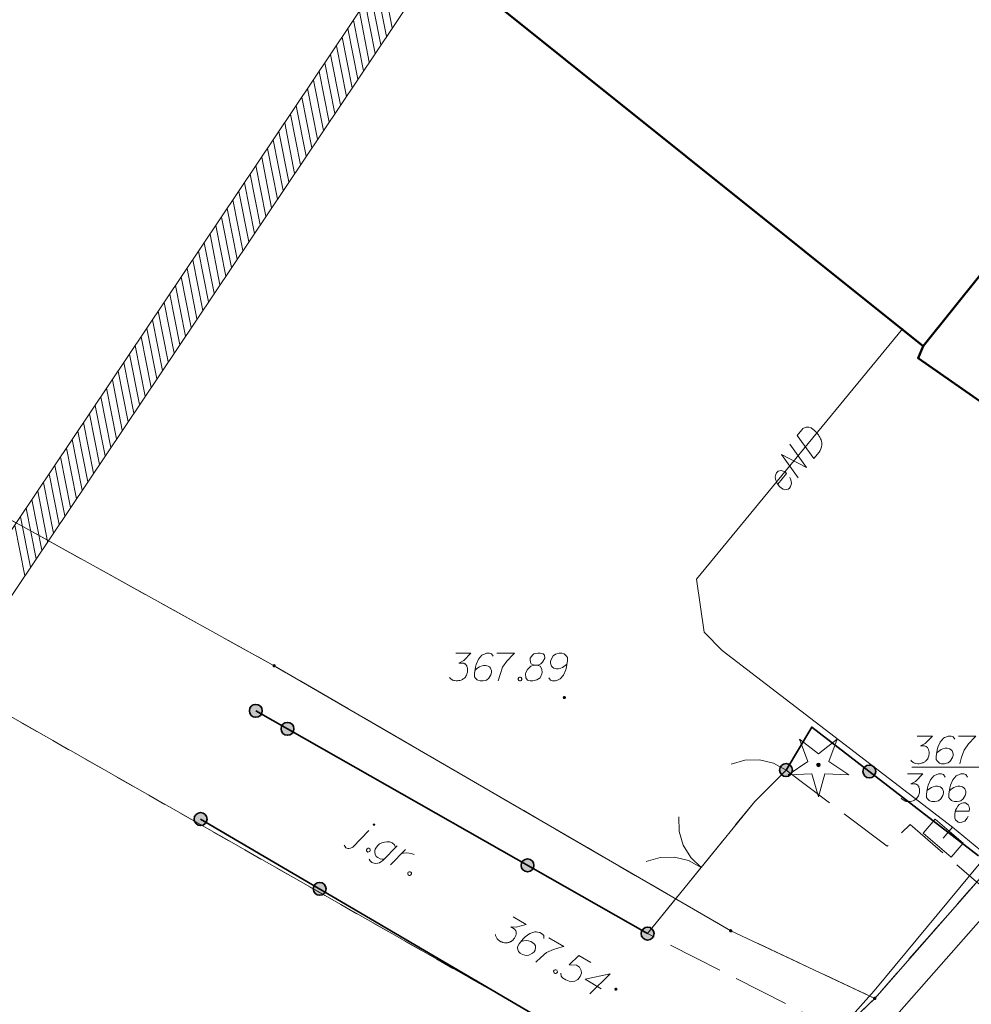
# Model space of a CAD drawing. Header units: metres. Extents: x 5555129 to 5556676, y 5635595 to 5636517.
# Tile 100 of 256: x 5555356 to 5555382, y 5636419 to 5636446. Entities that reach past the tile are written whole.
import ezdxf

# ---------------------------------------------------------------- set-up
doc = ezdxf.new("R2010")
doc.units = ezdxf.units.M
doc.header["$MEASUREMENT"] = 0
for name, pattern in [('L_0_06', [2, 1.5, -0.5]), ('PRZER1-1', [2, 1, -1]), ('PRZER3-1', [4, 3, -1])]:
    doc.linetypes.add(name, pattern=pattern)
for name, color, linetype, lineweight in [('#digitalizacja', 7, 'Continuous', 18), ('#skartowane', 7, 'Continuous', 18), ('#zakres', 7, 'Continuous', 18)]:
    doc.layers.add(name, color=color, linetype=linetype, lineweight=lineweight)
for name, color, linetype, lineweight, true_color in [('GEPPGD', 7, 'Continuous', 18, 0x008000), ('GESBZO', 7, 'Continuous', 50, 0x0a0909), ('GESDZI', 7, 'Continuous', 18, 0x0a0909), ('GESKKL', 7, 'PRZER3-1', 18, 0x008000), ('GESUZY', 7, 'PRZER1-1', 18, 0x008000)]:
    doc.layers.add(name, color=color, linetype=linetype, lineweight=lineweight, true_color=true_color)

# ---------------------------------------------------------------- blocks, each defined once
blk = doc.blocks.new('EPPGN')
blk.add_hatch(color=0).paths.add_polyline_path([(0, -0.09), (-0.027812, -0.085595), (-0.052901, -0.072812), (-0.072812, -0.052901), (-0.085595, -0.027812), (-0.09, 0), (-0.085595, 0.027812), (-0.072812, 0.052901), (-0.052901, 0.072812), (-0.027812, 0.085595), (0, 0.09), (0.027812, 0.085595), (0.052901, 0.072812), (0.072812, 0.052901), (0.085595, 0.027812), (0.09, 0), (0.085595, -0.027812), (0.072812, -0.052901), (0.052901, -0.072812), (0.027812, -0.085595)])
blk = doc.blocks.new('OBOP01_01')
at = {"linetype": 'Continuous', "lineweight": 18}
blk.add_hatch(color=0, dxfattribs=at).paths.add_polyline_path([(0, -0.1, 1), (0, 0.1, 1)])
at = {"color": 0, "linetype": 'Continuous', "lineweight": 18, "flags": 128}
blk.add_lwpolyline([(0, -1.74), (-0.35, -0.48), (-1.65, -0.54), (-0.57, 0.18), (-1.02, 1.4), (0, 0.6), (1.02, 1.4), (0.57, 0.18), (1.65, -0.54), (0.35, -0.48), (0, -1.74)], dxfattribs=at)
at = {"color": 0, "linetype": 'Continuous', "lineweight": 18}
blk.add_circle((0, 0), 0.1, dxfattribs=at)
blk = doc.blocks.new('SLBRA')
at = {"color": 0, "flags": 128}
for points in [[(0, 0), (-0.068148, -0.517638), (-0.267949, -1), (-0.585786, -1.414214), (-1, -1.732051)], [(1, -1.732051), (0.585786, -1.414214), (0.267949, -1), (0.068148, -0.517638), (0, 0)]]:
    blk.add_lwpolyline(points, dxfattribs=at)
blk = doc.blocks.new('SZAFA1_2')
at = {"color": 0, "flags": 128}
blk.add_lwpolyline([(-1, -0.5), (-1, 0.5), (1, 0.5), (1, -0.5), (-1, -0.5)], close=True, dxfattribs=at)
blk = doc.blocks.new('*U320')
at = {"layer": '#skartowane', "color": 7, "linetype": 'ByBlock', "lineweight": 18}
blk.add_line((5555365.513, 5636423.139), (5555365.952, 5636423.589), dxfattribs=at)
at = {"layer": '#skartowane', "color": 7, "linetype": 'ByBlock', "lineweight": 18, "flags": 128}
for points in [[(5555366.106, 5636423.739), (5555366.107, 5636423.741), (5555366.108, 5636423.742), (5555366.108, 5636423.744), (5555366.109, 5636423.746), (5555366.109, 5636423.748), (5555366.109, 5636423.75), (5555366.108, 5636423.752), (5555366.108, 5636423.754), (5555366.107, 5636423.756), (5555366.106, 5636423.757), (5555366.105, 5636423.759), (5555366.104, 5636423.761), (5555366.102, 5636423.762), (5555366.101, 5636423.763), (5555366.099, 5636423.764), (5555366.097, 5636423.765), (5555366.096, 5636423.766), (5555366.094, 5636423.766), (5555366.092, 5636423.767), (5555366.09, 5636423.767), (5555366.088, 5636423.767), (5555366.086, 5636423.766), (5555366.084, 5636423.766), (5555366.082, 5636423.765), (5555366.081, 5636423.764), (5555366.079, 5636423.763), (5555366.077, 5636423.762), (5555366.076, 5636423.76), (5555366.075, 5636423.759), (5555366.074, 5636423.757), (5555366.073, 5636423.756), (5555366.072, 5636423.754), (5555366.072, 5636423.752), (5555366.071, 5636423.75), (5555366.071, 5636423.748), (5555366.071, 5636423.746), (5555366.072, 5636423.744), (5555366.072, 5636423.742), (5555366.073, 5636423.74), (5555366.074, 5636423.739), (5555366.075, 5636423.737), (5555366.076, 5636423.735), (5555366.078, 5636423.734), (5555366.079, 5636423.733), (5555366.081, 5636423.732), (5555366.083, 5636423.731), (5555366.084, 5636423.73), (5555366.086, 5636423.73), (5555366.088, 5636423.729), (5555366.09, 5636423.729), (5555366.092, 5636423.729), (5555366.094, 5636423.73), (5555366.096, 5636423.73), (5555366.098, 5636423.731), (5555366.099, 5636423.732), (5555366.101, 5636423.733), (5555366.103, 5636423.734), (5555366.104, 5636423.736), (5555366.105, 5636423.737), (5555366.106, 5636423.739)], [(5555365.283, 5636423.188), (5555365.294, 5636423.161), (5555365.327, 5636423.122), (5555365.376, 5636423.101), (5555365.41, 5636423.102), (5555365.456, 5636423.11), (5555365.513, 5636423.139)]]:
    blk.add_lwpolyline(points, dxfattribs=at)
blk = doc.blocks.new('*U321')
at = {"layer": '#skartowane', "color": 7, "linetype": 'ByBlock', "lineweight": 18, "flags": 128}
for points in [[(5555366.357, 5636422.808), (5555366.312, 5636422.813), (5555366.258, 5636422.824), (5555366.193, 5636422.854), (5555366.145, 5636422.888), (5555366.124, 5636422.948), (5555366.116, 5636422.993), (5555366.113, 5636423.035), (5555366.126, 5636423.082), (5555366.158, 5636423.139), (5555366.194, 5636423.179), (5555366.242, 5636423.227), (5555366.299, 5636423.256), (5555366.372, 5636423.276), (5555366.438, 5636423.285), (5555366.517, 5636423.281), (5555366.585, 5636423.256), (5555366.648, 5636423.2), (5555366.676, 5636423.13)], [(5555366.723, 5636423.177), (5555366.326, 5636422.778), (5555366.28, 5636422.743), (5555366.236, 5636422.714), (5555366.195, 5636422.703), (5555366.124, 5636422.696), (5555366.035, 5636422.72), (5555365.982, 5636422.77), (5555365.963, 5636422.808)]]:
    blk.add_lwpolyline(points, dxfattribs=at)
blk = doc.blocks.new('*U322')
at = {"layer": '#skartowane', "color": 7, "linetype": 'ByBlock', "lineweight": 18}
blk.add_line((5555366.542, 5636422.655), (5555366.948, 5636423.07), dxfattribs=at)
at = {"layer": '#skartowane', "color": 7, "linetype": 'ByBlock', "lineweight": 18, "flags": 128}
blk.add_lwpolyline([(5555366.85, 5636422.97), (5555366.887, 5636422.976), (5555366.967, 5636422.985), (5555367.043, 5636422.975), (5555367.098, 5636422.964), (5555367.179, 5636422.939)], dxfattribs=at)

msp = doc.modelspace()

# ---------------------------------------------------------------- hatches: boundary and pattern name
at = {"layer": '#skartowane', "linetype": 'Continuous', "lineweight": 18}
h = msp.add_hatch(color=7, dxfattribs=at)
edge = h.paths.add_edge_path()
edge.add_arc((5555371.26, 5636427.2), 0.045, 0, 360)
at = {"layer": '#skartowane', "linetype": 'Continuous', "lineweight": 35}
h = msp.add_hatch(color=7, dxfattribs=at)
edge = h.paths.add_edge_path()
edge.add_arc((5555362.88, 5636426.84), 0.175, 0, 360)
h = msp.add_hatch(color=7, dxfattribs=at)
edge = h.paths.add_edge_path()
edge.add_arc((5555363.74041, 5636426.35076), 0.175, 0, 360)
h = msp.add_hatch(color=7, dxfattribs=at)
edge = h.paths.add_edge_path()
edge.add_arc((5555377.28, 5636425.23), 0.175, 0, 360)
h = msp.add_hatch(color=7, dxfattribs=at)
edge = h.paths.add_edge_path()
edge.add_arc((5555379.54254, 5636425.19274), 0.175, 0, 360)
h = msp.add_hatch(color=7, dxfattribs=at)
edge = h.paths.add_edge_path()
edge.add_arc((5555361.38, 5636423.9), 0.175, 0, 360)
h = msp.add_hatch(color=7, dxfattribs=at)
edge = h.paths.add_edge_path()
edge.add_arc((5555370.26014, 5636422.64359), 0.175, 0, 360)
h = msp.add_hatch(color=7, dxfattribs=at)
edge = h.paths.add_edge_path()
edge.add_arc((5555364.61549, 5636422.00418), 0.175, 0, 360)
h = msp.add_hatch(color=7, dxfattribs=at)
edge = h.paths.add_edge_path()
edge.add_arc((5555373.52, 5636420.79), 0.175, 0, 360)
at = {"layer": '#skartowane', "linetype": 'Continuous', "lineweight": 18}
h = msp.add_hatch(color=7, dxfattribs=at)
edge = h.paths.add_edge_path()
edge.add_arc((5555372.66, 5636419.28), 0.045, 0, 360)

# ---------------------------------------------------------------- linework, layer by layer
at = {"layer": '#digitalizacja', "color": 1, "linetype": 'Continuous', "lineweight": 18}
for p, q in [((5555381.55, 5636423.38), (5555381.80346, 5636423.6821)), ((5555381.80346, 5636423.6821), (5555382.72754, 5636422.91639))]:
    msp.add_line(p, q, dxfattribs=at)
at = {"layer": '#digitalizacja', "color": 1, "linetype": 'Continuous', "lineweight": 18, "flags": 128}
for points in [[(5555411.57098, 5636453.72105), (5555406.59189, 5636449.31772), (5555403.3506, 5636446.17441), (5555396.12837, 5636439.08866), (5555379.67803, 5636419.23621)], [(5555381.80346, 5636423.6821), (5555375.54301, 5636428.47701), (5555375.05464, 5636428.97522), (5555374.85301, 5636430.41412), (5555380.45157, 5636437.22465)], [(5555377.58148, 5636434.31838), (5555377.70898, 5636434.47348), (5555377.73985, 5636434.50166), (5555377.7556, 5636434.51159), (5555377.7835, 5636434.52694), (5555377.80385, 5636434.53309), (5555377.82425, 5636434.53931), (5555377.86581, 5636434.5433), (5555377.89534, 5636434.54202), (5555377.95968, 5636434.5273), (5555378.06003, 5636434.4448), (5555378.10193, 5636434.40277), (5555378.12092, 5636434.37946), (5555378.14005, 5636434.35615), (5555378.15904, 5636434.33283), (5555378.17438, 5636434.30493), (5555378.19425, 5636434.27331), (5555378.22027, 5636434.22134), (5555378.23102, 5636434.19722), (5555378.25124, 5636434.11945), (5555378.25239, 5636434.06505), (5555378.24516, 5636434.00984), (5555378.22963, 5636433.95375), (5555378.20875, 5636433.90975), (5555378.17963, 5636433.86495), (5555378.03335, 5636433.68701), (5555377.58148, 5636434.31838)], [(5555377.60586, 5636433.16698), (5555377.15399, 5636433.79835), (5555377.83836, 5636433.44981), (5555377.38649, 5636434.08117)], [(5555377.05662, 5636432.99177), (5555377.29662, 5636433.28372), (5555377.25472, 5636433.32574), (5555377.2062, 5636433.35034), (5555377.15011, 5636433.36587), (5555377.06409, 5636433.34485), (5555377.022, 5636433.30301), (5555377.00112, 5636433.25902), (5555376.98727, 5636433.18638), (5555376.99296, 5636433.12813), (5555377.0206, 5636433.05954), (5555377.0421, 5636433.0113), (5555377.10468, 5636432.92927), (5555377.15483, 5636432.88805), (5555377.19969, 5636432.85887), (5555377.24741, 5636432.84252), (5555377.34255, 5636432.85604), (5555377.37715, 5636432.88875), (5555377.40255, 5636432.92903), (5555377.40633, 5636432.93362), (5555377.42768, 5636433.01539), (5555377.42206, 5636433.07358), (5555377.41044, 5636433.10601), (5555377.40969, 5636433.11432), (5555377.38732, 5636433.17088)], [(5555369.80743, 5636408.0061), (5555374.93344, 5636413.90969), (5555379.67803, 5636419.23621)]]:
    msp.add_lwpolyline(points, dxfattribs=at)
at = {"layer": '#digitalizacja', "color": 36, "linetype": 'Continuous', "lineweight": 18, "true_color": 0x803300, "flags": 128}
for points in [[(5555380.58276, 5636425.1245), (5555380.99612, 5636425.1245), (5555380.80121, 5636424.92373), (5555380.67129, 5636424.85873), (5555380.77759, 5636424.85873), (5555380.80121, 5636424.85287), (5555380.81302, 5636424.84692), (5555380.82483, 5636424.84106), (5555380.83664, 5636424.8351), (5555380.86026, 5636424.81744), (5555380.87207, 5636424.79967), (5555380.88388, 5636424.782), (5555380.88983, 5636424.76424), (5555380.90164, 5636424.72295), (5555380.9075, 5636424.68752), (5555380.9075, 5636424.66976), (5555380.9075, 5636424.64614), (5555380.90164, 5636424.61071), (5555380.89569, 5636424.58709), (5555380.88983, 5636424.56347), (5555380.88388, 5636424.5458), (5555380.87802, 5636424.53399), (5555380.87207, 5636424.52218), (5555380.86621, 5636424.51037), (5555380.8544, 5636424.49261), (5555380.83664, 5636424.46899), (5555380.81897, 5636424.45132), (5555380.80716, 5636424.43951), (5555380.7894, 5636424.4277), (5555380.77173, 5636424.41588), (5555380.74811, 5636424.40407), (5555380.7363, 5636424.39812), (5555380.69491, 5636424.38631), (5555380.65948, 5636424.38045), (5555380.63586, 5636424.3745), (5555380.59457, 5636424.3745), (5555380.54733, 5636424.38045), (5555380.52957, 5636424.38631), (5555380.5119, 5636424.39226), (5555380.49414, 5636424.39812), (5555380.47647, 5636424.40993), (5555380.45871, 5636424.42174), (5555380.42923, 5636424.44536), (5555380.41147, 5636424.46899)], [(5555381.60431, 5636425.04183), (5555381.55707, 5636425.10674), (5555381.50396, 5636425.1245), (5555381.42129, 5636425.1245), (5555381.36224, 5636425.10088), (5555381.32681, 5636425.08907), (5555381.29724, 5636425.07131), (5555381.20276, 5636424.96502), (5555381.13785, 5636424.82329), (5555381.12008, 5636424.74657), (5555381.09646, 5636424.57528), (5555381.09646, 5636424.48675), (5555381.12008, 5636424.45132), (5555381.16733, 5636424.40407), (5555381.18509, 5636424.39226), (5555381.24414, 5636424.3745), (5555381.32086, 5636424.3745), (5555381.37991, 5636424.38631), (5555381.42129, 5636424.39812), (5555381.48034, 5636424.44536), (5555381.5394, 5636424.53985), (5555381.55707, 5636424.5989), (5555381.55707, 5636424.64614), (5555381.52759, 5636424.72295), (5555381.50396, 5636424.75243), (5555381.46258, 5636424.77605), (5555381.39172, 5636424.79381), (5555381.33862, 5636424.79381), (5555381.27362, 5636424.77605), (5555381.23233, 5636424.75838), (5555381.16147, 5636424.71114), (5555381.12604, 5636424.68157), (5555381.10827, 5636424.6639)], [(5555382.21249, 5636425.04183), (5555382.16525, 5636425.10674), (5555382.11215, 5636425.1245), (5555382.02948, 5636425.1245), (5555381.97043, 5636425.10088), (5555381.935, 5636425.08907), (5555381.90542, 5636425.07131), (5555381.81094, 5636424.96502), (5555381.74603, 5636424.82329), (5555381.72827, 5636424.74657), (5555381.70465, 5636424.57528), (5555381.70465, 5636424.48675), (5555381.72827, 5636424.45132), (5555381.77551, 5636424.40407), (5555381.79327, 5636424.39226), (5555381.85232, 5636424.3745), (5555381.92904, 5636424.3745), (5555381.9881, 5636424.38631), (5555382.02948, 5636424.39812), (5555382.08853, 5636424.44536), (5555382.14758, 5636424.53985), (5555382.16525, 5636424.5989), (5555382.16525, 5636424.64614), (5555382.13577, 5636424.72295), (5555382.11215, 5636424.75243), (5555382.07077, 5636424.77605), (5555381.99991, 5636424.79381), (5555381.94681, 5636424.79381), (5555381.8818, 5636424.77605), (5555381.84051, 5636424.75838), (5555381.76965, 5636424.71114), (5555381.73422, 5636424.68157), (5555381.71646, 5636424.6639)]]:
    msp.add_lwpolyline(points, dxfattribs=at)
at = {"layer": '#skartowane', "color": 7, "linetype": 'Continuous', "lineweight": 35}
for p, q in [((5555373.52, 5636420.79), (5555362.88, 5636426.84)), ((5555361.38, 5636423.9), (5555373.19, 5636416.98))]:
    msp.add_line(p, q, dxfattribs=at)
at = {"layer": '#skartowane', "color": 7, "linetype": 'Continuous', "lineweight": 18}
for p, q in [((5555376.43, 5636424.38), (5555377.28, 5636425.23)), ((5555373.52, 5636420.79), (5555376.43, 5636424.38))]:
    msp.add_line(p, q, dxfattribs=at)
at = {"layer": '#skartowane', "color": 36, "linetype": 'Continuous', "lineweight": 18, "true_color": 0x803300}
msp.add_line((5555359.31, 5636394.76), (5555383.1, 5636421.78), dxfattribs=at)
at = {"layer": '#skartowane', "color": 7, "linetype": 'L_0_06', "lineweight": 18, "flags": 128}
msp.add_lwpolyline([(5555466.73, 5636461.06), (5555459.42, 5636465.04), (5555457.02, 5636465.41), (5555452.63, 5636465.61), (5555446.85, 5636465.37), (5555441.62, 5636464.51), (5555435.7, 5636462.77), (5555429.61, 5636460.27), (5555423.1, 5636457.3), (5555417.2, 5636453.95), (5555413.63, 5636451.67), (5555409.04, 5636447.68), (5555404.73, 5636443.33), (5555401.32, 5636439.67), (5555382.13, 5636416.99), (5555377.75, 5636411.8), (5555368.65, 5636401.73), (5555358.12, 5636389.68), (5555351.83, 5636382.05), (5555348.89, 5636378.21), (5555346.63, 5636374.93), (5555343.77, 5636370.29), (5555340.53, 5636363.52), (5555337.7, 5636355.88), (5555335.13, 5636347.53), (5555332.44, 5636339.45), (5555328.49, 5636328.74), (5555326.7, 5636324.3), (5555322.46, 5636312.61), (5555317.05, 5636297.8), (5555313.91, 5636289.91), (5555311.07, 5636291.5), (5555314.46, 5636298.64), (5555320.4, 5636315), (5555321.1, 5636318.34), (5555320.31, 5636318.97), (5555318.92, 5636319.26), (5555318.24, 5636323.4), (5555317.55, 5636325.21), (5555315.06, 5636326.83), (5555316.44, 5636329.16), (5555319.62, 5636328.9), (5555323.95, 5636328.36), (5555325.47, 5636329.83), (5555326.77, 5636332.37), (5555329.72, 5636340.51), (5555332.43, 5636348.61), (5555334.87, 5636356.71), (5555337.79, 5636364.47), (5555340.99, 5636371.16), (5555344.19, 5636376.65), (5555346.4, 5636379.74), (5555349.41, 5636383.74), (5555355.85, 5636391.61), (5555363.7, 5636400.4), (5555366.42, 5636403.59), (5555375.75, 5636414.19), (5555378.31, 5636418.36), (5555373.52, 5636420.79), (5555376.43, 5636424.38), (5555377.28, 5636425.23), (5555380.03, 5636423.16), (5555380.65, 5636423.75), (5555382.52, 5636422.14), (5555399.27, 5636441.57), (5555402.64, 5636445.3), (5555406.76, 5636449.37), (5555411.7, 5636453.77), (5555415.38, 5636456.22), (5555420.94, 5636459.52), (5555420.73, 5636460.05), (5555422.54, 5636460.95), (5555422.89, 5636460.42), (5555428.37, 5636462.98), (5555434.53, 5636465.46), (5555440.65, 5636467.74), (5555449.09, 5636469.87), (5555449.84, 5636470.61), (5555452.54, 5636472.11), (5555453.14, 5636471.36), (5555454.76, 5636472.78), (5555456.32, 5636474.81), (5555457.67, 5636477.44), (5555459.8, 5636481.39), (5555462.71, 5636485.66), (5555464.78, 5636483.78), (5555461.58, 5636479.17), (5555460.92, 5636476.08), (5555461.24, 5636473.64), (5555465.24, 5636467.56), (5555467.69, 5636464.02), (5555466.73, 5636461.06)], close=True, dxfattribs=at)
at = {"layer": '#skartowane', "color": 7, "linetype": 'Continuous', "lineweight": 18, "flags": 128}
for points in [[(5555368.30811, 5636428.40234), (5555368.72147, 5636428.40234), (5555368.52655, 5636428.20157), (5555368.39664, 5636428.13657), (5555368.50293, 5636428.13657), (5555368.52655, 5636428.13071), (5555368.53836, 5636428.12475), (5555368.55017, 5636428.1189), (5555368.56198, 5636428.11294), (5555368.5856, 5636428.09527), (5555368.59741, 5636428.07751), (5555368.60922, 5636428.05984), (5555368.61517, 5636428.04208), (5555368.62698, 5636428.00079), (5555368.63284, 5636427.96536), (5555368.63284, 5636427.9476), (5555368.63284, 5636427.92398), (5555368.62698, 5636427.88855), (5555368.62103, 5636427.86493), (5555368.61517, 5636427.84131), (5555368.60922, 5636427.82364), (5555368.60336, 5636427.81183), (5555368.59741, 5636427.80002), (5555368.59155, 5636427.78821), (5555368.57974, 5636427.77045), (5555368.56198, 5636427.74683), (5555368.54431, 5636427.72916), (5555368.5325, 5636427.71735), (5555368.51474, 5636427.70553), (5555368.49707, 5636427.69372), (5555368.47345, 5636427.68191), (5555368.46164, 5636427.67596), (5555368.42026, 5636427.66415), (5555368.38483, 5636427.65829), (5555368.36121, 5636427.65234), (5555368.31992, 5636427.65234), (5555368.27268, 5636427.65829), (5555368.25491, 5636427.66415), (5555368.23724, 5636427.6701), (5555368.21948, 5636427.67596), (5555368.20181, 5636427.68777), (5555368.18405, 5636427.69958), (5555368.15457, 5636427.7232), (5555368.13681, 5636427.74683)], [(5555369.32965, 5636428.31967), (5555369.28241, 5636428.38458), (5555369.22931, 5636428.40234), (5555369.14664, 5636428.40234), (5555369.08759, 5636428.37872), (5555369.05216, 5636428.36691), (5555369.02258, 5636428.34915), (5555368.9281, 5636428.24286), (5555368.86319, 5636428.10113), (5555368.84543, 5636428.02441), (5555368.82181, 5636427.85312), (5555368.82181, 5636427.76459), (5555368.84543, 5636427.72916), (5555368.89267, 5636427.68191), (5555368.91043, 5636427.6701), (5555368.96948, 5636427.65234), (5555369.0462, 5636427.65234), (5555369.10526, 5636427.66415), (5555369.14664, 5636427.67596), (5555369.20569, 5636427.7232), (5555369.26474, 5636427.81769), (5555369.28241, 5636427.87674), (5555369.28241, 5636427.92398), (5555369.25293, 5636428.00079), (5555369.22931, 5636428.03027), (5555369.18793, 5636428.05389), (5555369.11707, 5636428.07165), (5555369.06397, 5636428.07165), (5555368.99896, 5636428.05389), (5555368.95767, 5636428.03622), (5555368.88681, 5636427.98898), (5555368.85138, 5636427.95941), (5555368.83362, 5636427.94174)], [(5555369.42999, 5636428.40234), (5555369.90241, 5636428.40234), (5555369.87293, 5636428.37277), (5555369.70163, 5636428.18976), (5555369.58353, 5636428.02441), (5555369.51267, 5636427.8295), (5555369.46542, 5636427.65234)], [(5555370.43973, 5636428.07751), (5555370.5224, 5636428.07751), (5555370.54602, 5636428.08346), (5555370.61688, 5636428.11294), (5555370.67008, 5636428.16019), (5555370.72913, 5636428.27243), (5555370.72318, 5636428.3551), (5555370.68189, 5636428.38458), (5555370.59921, 5636428.40234), (5555370.54016, 5636428.40234), (5555370.42792, 5636428.38458), (5555370.39249, 5636428.3551), (5555370.33344, 5636428.26648), (5555370.32758, 5636428.237), (5555370.33939, 5636428.14838), (5555370.36301, 5636428.11294), (5555370.43973, 5636428.07751), (5555370.34525, 5636428.05389), (5555370.25672, 5636427.96536), (5555370.20947, 5636427.87674), (5555370.20352, 5636427.84726), (5555370.20947, 5636427.73501), (5555370.26257, 5636427.67596), (5555370.33344, 5636427.65234), (5555370.4043, 5636427.65234), (5555370.51654, 5636427.68191), (5555370.59921, 5636427.73501), (5555370.65231, 5636427.84131), (5555370.65827, 5636427.87674), (5555370.65231, 5636427.97122), (5555370.60507, 5636428.05389), (5555370.5224, 5636428.07751)], [(5555370.83533, 5636427.73501), (5555370.88257, 5636427.6701), (5555370.93576, 5636427.65234), (5555371.01843, 5636427.65234), (5555371.07749, 5636427.67596), (5555371.11292, 5636427.68777), (5555371.1424, 5636427.70553), (5555371.23688, 5636427.81183), (5555371.30188, 5636427.95355), (5555371.31955, 5636428.03027), (5555371.34317, 5636428.20157), (5555371.34317, 5636428.2901), (5555371.31955, 5636428.32553), (5555371.27231, 5636428.37277), (5555371.25464, 5636428.38458), (5555371.19559, 5636428.40234), (5555371.11878, 5636428.40234), (5555371.05972, 5636428.39053), (5555371.01843, 5636428.37872), (5555370.95938, 5636428.33148), (5555370.90033, 5636428.237), (5555370.88257, 5636428.17795), (5555370.88257, 5636428.13071), (5555370.91214, 5636428.05389), (5555370.93576, 5636428.02441), (5555370.97705, 5636428.00079), (5555371.04791, 5636427.98303), (5555371.10111, 5636427.98303), (5555371.16602, 5636428.00079), (5555371.2074, 5636428.01846), (5555371.27826, 5636428.0657), (5555371.31369, 5636428.09527), (5555371.33136, 5636428.11294)], [(5555370.03818, 5636427.75278), (5555370.06775, 5636427.75278), (5555370.08542, 5636427.74097), (5555370.10318, 5636427.71735), (5555370.10318, 5636427.68777), (5555370.08542, 5636427.66415), (5555370.06775, 5636427.65234), (5555370.03818, 5636427.65234), (5555370.02051, 5636427.66415), (5555370.00275, 5636427.68777), (5555370.00275, 5636427.71735), (5555370.02051, 5636427.74097), (5555370.03818, 5636427.75278)], [(5555383.84313, 5636425.31084), (5555380.69708, 5636425.31084)], [(5555381.87956, 5636424.11853), (5555382.25749, 5636424.11853), (5555382.26335, 5636424.17758), (5555382.25154, 5636424.23068), (5555382.22792, 5636424.28387), (5555382.15706, 5636424.33698), (5555382.09801, 5636424.34293), (5555382.05077, 5636424.33112), (5555381.98586, 5636424.29568), (5555381.94448, 5636424.2543), (5555381.90904, 5636424.18939), (5555381.88542, 5636424.14215), (5555381.8618, 5636424.04172), (5555381.8618, 5636423.97681), (5555381.86775, 5636423.92361), (5555381.88542, 5636423.87637), (5555381.95629, 5636423.81146), (5555382.00353, 5636423.80551), (5555382.05077, 5636423.81146), (5555382.05672, 5636423.81146), (5555382.13344, 5636423.84689), (5555382.17482, 5636423.88818), (5555382.19249, 5636423.91776), (5555382.19844, 5636423.92361), (5555382.22792, 5636423.97681)], [(5555365.94999, 5636423.10764), (5555365.9757, 5636423.09302), (5555365.98522, 5636423.07402), (5555365.98899, 5636423.04471), (5555365.97437, 5636423.019), (5555365.94726, 5636423.00725), (5555365.92606, 5636423.00572), (5555365.90035, 5636423.02033), (5555365.89083, 5636423.03933), (5555365.88706, 5636423.06865), (5555365.90168, 5636423.09435), (5555365.9288, 5636423.10611), (5555365.94999, 5636423.10764)], [(5555367.06898, 5636422.47137), (5555367.09469, 5636422.45676), (5555367.10421, 5636422.43776), (5555367.10797, 5636422.40844), (5555367.09336, 5636422.38274), (5555367.06624, 5636422.37098), (5555367.04504, 5636422.36945), (5555367.01934, 5636422.38407), (5555367.00982, 5636422.40307), (5555367.00605, 5636422.43238), (5555367.02067, 5636422.45809), (5555367.04778, 5636422.46984), (5555367.06898, 5636422.47137)], [(5555369.86748, 5636421.24432), (5555370.22412, 5636421.03534), (5555369.95445, 5636420.96066), (5555369.8095, 5636420.97025), (5555369.90121, 5636420.91651), (5555369.91862, 5636420.89952), (5555369.9258, 5636420.88841), (5555369.93303, 5636420.87738), (5555369.94021, 5636420.86628), (5555369.95166, 5636420.83909), (5555369.95287, 5636420.8178), (5555369.95413, 5636420.79658), (5555369.95028, 5636420.77825), (5555369.9396, 5636420.73665), (5555369.92674, 5636420.70312), (5555369.91776, 5636420.6878), (5555369.90582, 5636420.66742), (5555369.88285, 5636420.63981), (5555369.86578, 5636420.62244), (5555369.84878, 5636420.60502), (5555369.83471, 5636420.59278), (5555369.82369, 5636420.58556), (5555369.81258, 5636420.57837), (5555369.80156, 5636420.57115), (5555369.78239, 5636420.56179), (5555369.75512, 5636420.55039), (5555369.73094, 5636420.54408), (5555369.71478, 5636420.53986), (5555369.69349, 5636420.53865), (5555369.67227, 5636420.53739), (5555369.64592, 5636420.53914), (5555369.63272, 5636420.53998), (5555369.59105, 5636420.55071), (5555369.55752, 5636420.56357), (5555369.53413, 5636420.57038), (5555369.4985, 5636420.59125), (5555369.46075, 5636420.62027), (5555369.44839, 5636420.6343), (5555369.43615, 5636420.64837), (5555369.42379, 5636420.6624), (5555369.41452, 5636420.68153), (5555369.40516, 5636420.7007), (5555369.39167, 5636420.73598), (5555369.38829, 5636420.76534)], [(5555370.70707, 5636420.65655), (5555370.69912, 5636420.73643), (5555370.66229, 5636420.7786), (5555370.59096, 5636420.8204), (5555370.52807, 5636420.82987), (5555370.49153, 5636420.83759), (5555370.45703, 5636420.83722), (5555370.32178, 5636420.79328), (5555370.19412, 5636420.70381), (5555370.14001, 5636420.6466), (5555370.03304, 5636420.51075), (5555369.98828, 5636420.43436), (5555369.99075, 5636420.39185), (5555370.00762, 5636420.32721), (5555370.01698, 5636420.30804), (5555370.05895, 5636420.26286), (5555370.12514, 5636420.22407), (5555370.18206, 5636420.20441), (5555370.22374, 5636420.19368), (5555370.29857, 5636420.20459), (5555370.39728, 5636420.25625), (5555370.44238, 5636420.29827), (5555370.46627, 5636420.33903), (5555370.47966, 5636420.42021), (5555370.47419, 5636420.45758), (5555370.45042, 5636420.49888), (5555370.39826, 5636420.55003), (5555370.35245, 5636420.57688), (5555370.28739, 5636420.59441), (5555370.24283, 5636420.60004), (5555370.15781, 5636420.59511), (5555370.11229, 5636420.58751), (5555370.08803, 5636420.58124)], [(5555370.83544, 5636420.67715), (5555371.24303, 5636420.43832), (5555371.20265, 5636420.42771), (5555370.96233, 5636420.3564), (5555370.77684, 5636420.27345), (5555370.61716, 5636420.1411), (5555370.48684, 5636420.01214)], [(5555371.9767, 5636420.00843), (5555371.65568, 5636420.19653), (5555371.39504, 5636419.9386), (5555371.58759, 5636419.92838), (5555371.67417, 5636419.87766), (5555371.71865, 5636419.79005), (5555371.72956, 5636419.71521), (5555371.68897, 5636419.62259), (5555371.623, 5636419.54495), (5555371.54045, 5636419.4975), (5555371.43625, 5636419.48321), (5555371.30203, 5636419.53448), (5555371.21033, 5636419.58822), (5555371.17637, 5636419.63549), (5555371.16848, 5636419.71546)], [(5555371.03179, 5636419.80923), (5555371.0573, 5636419.79428), (5555371.06658, 5636419.77516), (5555371.06996, 5636419.7458), (5555371.05501, 5636419.72029), (5555371.02774, 5636419.70889), (5555371.00653, 5636419.70763), (5555370.98101, 5636419.72258), (5555370.97174, 5636419.7417), (5555370.96836, 5636419.77106), (5555370.98331, 5636419.79658), (5555371.01057, 5636419.80798), (5555371.03179, 5636419.80923)], [(5555372.26262, 5636419.29336), (5555371.82445, 5636419.5501), (5555372.50144, 5636419.70096), (5555371.94905, 5636419.15536)]]:
    msp.add_lwpolyline(points, dxfattribs=at)
at = {"layer": '#skartowane', "color": 7, "linetype": 'Continuous', "lineweight": 35, "flags": 128}
msp.add_lwpolyline([(5555382.51, 5636422.9), (5555377.98, 5636426.4), (5555377.28, 5636425.23)], dxfattribs=at)
at = {"layer": '#skartowane', "color": 36, "linetype": 'Continuous', "lineweight": 18, "true_color": 0x803300, "flags": 128}
for points in [[(5555380.84404, 5636426.15217), (5555381.2574, 5636426.15217), (5555381.06248, 5636425.9514), (5555380.93257, 5636425.88639), (5555381.03886, 5636425.88639), (5555381.06248, 5636425.88053), (5555381.07429, 5636425.87458), (5555381.0861, 5636425.86872), (5555381.09791, 5636425.86277), (5555381.12153, 5636425.8451), (5555381.13334, 5636425.82734), (5555381.14515, 5636425.80967), (5555381.1511, 5636425.79191), (5555381.16291, 5636425.75062), (5555381.16877, 5636425.71519), (5555381.16877, 5636425.69743), (5555381.16877, 5636425.67381), (5555381.16291, 5636425.63838), (5555381.15696, 5636425.61476), (5555381.1511, 5636425.59114), (5555381.14515, 5636425.57347), (5555381.13929, 5636425.56166), (5555381.13334, 5636425.54985), (5555381.12748, 5636425.53804), (5555381.11567, 5636425.52027), (5555381.09791, 5636425.49665), (5555381.08024, 5636425.47898), (5555381.06843, 5636425.46717), (5555381.05067, 5636425.45536), (5555381.033, 5636425.44355), (5555381.00938, 5636425.43174), (5555380.99757, 5636425.42579), (5555380.95619, 5636425.41398), (5555380.92076, 5636425.40812), (5555380.89714, 5636425.40217), (5555380.85585, 5636425.40217), (5555380.8086, 5636425.40812), (5555380.79084, 5636425.41398), (5555380.77317, 5636425.41993), (5555380.75541, 5636425.42579), (5555380.73774, 5636425.4376), (5555380.71998, 5636425.44941), (5555380.6905, 5636425.47303), (5555380.67274, 5636425.49665)], [(5555381.86558, 5636426.0695), (5555381.81834, 5636426.13441), (5555381.76524, 5636426.15217), (5555381.68257, 5636426.15217), (5555381.62352, 5636426.12855), (5555381.58808, 5636426.11674), (5555381.55851, 5636426.09898), (5555381.46403, 5636425.99269), (5555381.39912, 5636425.85096), (5555381.38136, 5636425.77424), (5555381.35774, 5636425.60295), (5555381.35774, 5636425.51441), (5555381.38136, 5636425.47898), (5555381.4286, 5636425.43174), (5555381.44636, 5636425.41993), (5555381.50541, 5636425.40217), (5555381.58213, 5636425.40217), (5555381.64118, 5636425.41398), (5555381.68257, 5636425.42579), (5555381.74162, 5636425.47303), (5555381.80067, 5636425.56752), (5555381.81834, 5636425.62657), (5555381.81834, 5636425.67381), (5555381.78886, 5636425.75062), (5555381.76524, 5636425.7801), (5555381.72386, 5636425.80372), (5555381.653, 5636425.82148), (5555381.59989, 5636425.82148), (5555381.53489, 5636425.80372), (5555381.4936, 5636425.78605), (5555381.42274, 5636425.73881), (5555381.38731, 5636425.70924), (5555381.36955, 5636425.69157)], [(5555381.96592, 5636426.15217), (5555382.43833, 5636426.15217), (5555382.40885, 5636426.1226), (5555382.23756, 5636425.93959), (5555382.11946, 5636425.77424), (5555382.04859, 5636425.57933), (5555382.00135, 5636425.40217)], [(5555380.58276, 5636425.1245), (5555380.99612, 5636425.1245), (5555380.80121, 5636424.92373), (5555380.67129, 5636424.85873), (5555380.77759, 5636424.85873), (5555380.80121, 5636424.85287), (5555380.81302, 5636424.84692), (5555380.82483, 5636424.84106), (5555380.83664, 5636424.8351), (5555380.86026, 5636424.81744), (5555380.87207, 5636424.79967), (5555380.88388, 5636424.782), (5555380.88983, 5636424.76424), (5555380.90164, 5636424.72295), (5555380.9075, 5636424.68752), (5555380.9075, 5636424.66976), (5555380.9075, 5636424.64614), (5555380.90164, 5636424.61071), (5555380.89569, 5636424.58709), (5555380.88983, 5636424.56347), (5555380.88388, 5636424.5458), (5555380.87802, 5636424.53399), (5555380.87207, 5636424.52218), (5555380.86621, 5636424.51037), (5555380.8544, 5636424.49261), (5555380.83664, 5636424.46899), (5555380.81897, 5636424.45132), (5555380.80716, 5636424.43951), (5555380.7894, 5636424.4277), (5555380.77173, 5636424.41588), (5555380.74811, 5636424.40407), (5555380.7363, 5636424.39812), (5555380.69491, 5636424.38631), (5555380.65948, 5636424.38045), (5555380.63586, 5636424.3745), (5555380.59457, 5636424.3745), (5555380.54733, 5636424.38045), (5555380.52957, 5636424.38631), (5555380.5119, 5636424.39226), (5555380.49414, 5636424.39812), (5555380.47647, 5636424.40993), (5555380.45871, 5636424.42174), (5555380.42923, 5636424.44536), (5555380.41147, 5636424.46899)], [(5555381.60431, 5636425.04183), (5555381.55707, 5636425.10674), (5555381.50396, 5636425.1245), (5555381.42129, 5636425.1245), (5555381.36224, 5636425.10088), (5555381.32681, 5636425.08907), (5555381.29724, 5636425.07131), (5555381.20276, 5636424.96502), (5555381.13785, 5636424.82329), (5555381.12008, 5636424.74657), (5555381.09646, 5636424.57528), (5555381.09646, 5636424.48675), (5555381.12008, 5636424.45132), (5555381.16733, 5636424.40407), (5555381.18509, 5636424.39226), (5555381.24414, 5636424.3745), (5555381.32086, 5636424.3745), (5555381.37991, 5636424.38631), (5555381.42129, 5636424.39812), (5555381.48034, 5636424.44536), (5555381.5394, 5636424.53985), (5555381.55707, 5636424.5989), (5555381.55707, 5636424.64614), (5555381.52759, 5636424.72295), (5555381.50396, 5636424.75243), (5555381.46258, 5636424.77605), (5555381.39172, 5636424.79381), (5555381.33862, 5636424.79381), (5555381.27362, 5636424.77605), (5555381.23233, 5636424.75838), (5555381.16147, 5636424.71114), (5555381.12604, 5636424.68157), (5555381.10827, 5636424.6639)], [(5555382.21249, 5636425.04183), (5555382.16525, 5636425.10674), (5555382.11215, 5636425.1245), (5555382.02948, 5636425.1245), (5555381.97043, 5636425.10088), (5555381.935, 5636425.08907), (5555381.90542, 5636425.07131), (5555381.81094, 5636424.96502), (5555381.74603, 5636424.82329), (5555381.72827, 5636424.74657), (5555381.70465, 5636424.57528), (5555381.70465, 5636424.48675), (5555381.72827, 5636424.45132), (5555381.77551, 5636424.40407), (5555381.79327, 5636424.39226), (5555381.85232, 5636424.3745), (5555381.92904, 5636424.3745), (5555381.9881, 5636424.38631), (5555382.02948, 5636424.39812), (5555382.08853, 5636424.44536), (5555382.14758, 5636424.53985), (5555382.16525, 5636424.5989), (5555382.16525, 5636424.64614), (5555382.13577, 5636424.72295), (5555382.11215, 5636424.75243), (5555382.07077, 5636424.77605), (5555381.99991, 5636424.79381), (5555381.94681, 5636424.79381), (5555381.8818, 5636424.77605), (5555381.84051, 5636424.75838), (5555381.76965, 5636424.71114), (5555381.73422, 5636424.68157), (5555381.71646, 5636424.6639)]]:
    msp.add_lwpolyline(points, dxfattribs=at)
at = {"layer": '#skartowane', "color": 7, "flags": 128}
msp.add_lwpolyline([(5555375.78902, 5636425.39429), (5555376.16503, 5636425.50361), (5555376.55652, 5636425.5119), (5555376.93682, 5636425.41857), (5555377.28, 5636425.23)], dxfattribs=at)
at = {"layer": '#skartowane', "color": 7, "linetype": 'Continuous', "lineweight": 35}
for centre in [(5555362.88, 5636426.84), (5555363.74041, 5636426.35076), (5555377.28, 5636425.23), (5555379.54254, 5636425.19274), (5555361.38, 5636423.9), (5555370.26014, 5636422.64359), (5555364.61549, 5636422.00418), (5555373.52, 5636420.79)]:
    msp.add_circle(centre, 0.175, dxfattribs=at)
at = {"layer": '#skartowane', "color": 96}
msp.add_point((5555378.16, 5636425.37), dxfattribs=at)
at = {"layer": '#zakres', "color": 134, "linetype": 'Continuous', "lineweight": 18}
for p, q in [((5555367.05023, 5636447.86187), (5555353.16751, 5636427.17022)), ((5555367.88064, 5636447.30472), (5555353.99792, 5636426.61307)), ((5555366.58668, 5636445.38514), (5555366.31617, 5636446.75876)), ((5555366.43068, 5636445.15262), (5555366.16016, 5636446.52624)), ((5555366.27468, 5636444.92011), (5555366.00416, 5636446.29373)), ((5555366.11867, 5636444.68759), (5555365.84816, 5636446.06121)), ((5555365.96267, 5636444.45508), (5555365.69216, 5636445.8287)), ((5555365.80667, 5636444.22256), (5555365.53615, 5636445.59618)), ((5555365.49466, 5636443.75753), (5555365.22415, 5636445.13115)), ((5555365.65067, 5636443.99005), (5555365.38015, 5636445.36366)), ((5555365.33866, 5636443.52502), (5555365.06815, 5636444.89863)), ((5555365.18266, 5636443.2925), (5555364.91215, 5636444.66612)), ((5555365.02666, 5636443.05999), (5555364.75614, 5636444.4336)), ((5555364.87066, 5636442.82747), (5555364.60014, 5636444.20109)), ((5555364.71465, 5636442.59496), (5555364.44414, 5636443.96857)), ((5555364.55865, 5636442.36244), (5555364.28814, 5636443.73606)), ((5555364.24665, 5636441.89741), (5555363.97613, 5636443.27103)), ((5555364.40265, 5636442.12993), (5555364.13213, 5636443.50354)), ((5555364.09064, 5636441.6649), (5555363.82013, 5636443.03851)), ((5555363.93464, 5636441.43238), (5555363.66413, 5636442.806)), ((5555363.77864, 5636441.19987), (5555363.50813, 5636442.57348)), ((5555363.62264, 5636440.96735), (5555363.35212, 5636442.34097)), ((5555363.46664, 5636440.73484), (5555363.19612, 5636442.10845)), ((5555363.15463, 5636440.26981), (5555362.88412, 5636441.64342)), ((5555363.31063, 5636440.50232), (5555363.04012, 5636441.87594)), ((5555362.99863, 5636440.03729), (5555362.72812, 5636441.41091)), ((5555362.84263, 5636439.80478), (5555362.57211, 5636441.17839)), ((5555362.68662, 5636439.57226), (5555362.41611, 5636440.94588)), ((5555362.53062, 5636439.33974), (5555362.26011, 5636440.71336)), ((5555362.37462, 5636439.10723), (5555362.10411, 5636440.48085)), ((5555362.21862, 5636438.87471), (5555361.9481, 5636440.24833)), ((5555361.90661, 5636438.40968), (5555361.6361, 5636439.7833)), ((5555362.06262, 5636438.6422), (5555361.7921, 5636440.01582)), ((5555361.75061, 5636438.17717), (5555361.4801, 5636439.55079)), ((5555361.59461, 5636437.94465), (5555361.3241, 5636439.31827)), ((5555361.43861, 5636437.71214), (5555361.16809, 5636439.08575)), ((5555361.2826, 5636437.47962), (5555361.01209, 5636438.85324)), ((5555361.1266, 5636437.24711), (5555360.85609, 5636438.62072)), ((5555360.9706, 5636437.01459), (5555360.70009, 5636438.38821)), ((5555360.6586, 5636436.54956), (5555360.38808, 5636437.92318)), ((5555360.8146, 5636436.78208), (5555360.54408, 5636438.15569)), ((5555360.50259, 5636436.31705), (5555360.23208, 5636437.69066)), ((5555360.34659, 5636436.08453), (5555360.07608, 5636437.45815)), ((5555360.19059, 5636435.85202), (5555359.92008, 5636437.22563)), ((5555360.03459, 5636435.6195), (5555359.76407, 5636436.99312)), ((5555359.87859, 5636435.38699), (5555359.60807, 5636436.7606)), ((5555359.56658, 5636434.92196), (5555359.29607, 5636436.29557)), ((5555359.72258, 5636435.15447), (5555359.45207, 5636436.52809)), ((5555359.41058, 5636434.68944), (5555359.14006, 5636436.06306)), ((5555359.25458, 5636434.45693), (5555358.98406, 5636435.83054)), ((5555359.09857, 5636434.22441), (5555358.82806, 5636435.59803)), ((5555358.94257, 5636433.9919), (5555358.67206, 5636435.36551)), ((5555358.78657, 5636433.75938), (5555358.51606, 5636435.133)), ((5555358.63057, 5636433.52687), (5555358.36005, 5636434.90048)), ((5555358.31856, 5636433.06183), (5555358.04805, 5636434.43545)), ((5555358.47457, 5636433.29435), (5555358.20405, 5636434.66797)), ((5555358.16256, 5636432.82932), (5555357.89205, 5636434.20294)), ((5555358.00656, 5636432.5968), (5555357.73604, 5636433.97042)), ((5555357.85056, 5636432.36429), (5555357.58004, 5636433.73791)), ((5555357.69455, 5636432.13177), (5555357.42404, 5636433.50539)), ((5555357.53855, 5636431.89926), (5555357.26804, 5636433.27288)), ((5555357.38255, 5636431.66674), (5555357.11204, 5636433.04036)), ((5555357.07055, 5636431.20171), (5555356.80003, 5636432.57533)), ((5555357.22655, 5636431.43423), (5555356.95603, 5636432.80785)), ((5555356.91454, 5636430.9692), (5555356.64403, 5636432.34281)), ((5555356.75854, 5636430.73668), (5555356.48803, 5636432.1103)), ((5555356.60254, 5636430.50417), (5555356.33202, 5636431.87778))]:
    msp.add_line(p, q, dxfattribs=at)
at = {"layer": 'GESBZO', "color": 7, "linetype": 'Continuous', "lineweight": 50, "flags": 128}
for points in [[(5555387.96825, 5636445.41842), (5555381.00616, 5636436.73925), (5555364.84603, 5636449.68104), (5555371.74665, 5636458.33781), (5555387.96825, 5636445.41842)], [(5555387.96825, 5636445.41842), (5555393.98597, 5636441.1555), (5555387.0532, 5636432.11087), (5555380.8685, 5636436.41401), (5555381.00616, 5636436.73925), (5555387.96825, 5636445.41842)]]:
    msp.add_lwpolyline(points, close=True, dxfattribs=at)
at = {"layer": 'GESDZI', "color": 96, "linetype": 'Continuous', "lineweight": 18, "flags": 128}
for points in [[(5555404.05587, 5636487.3617), (5555410.30029, 5636486.3731), (5555419.4581, 5636484.96987), (5555412.88805, 5636476.81841), (5555402.33456, 5636463.61409), (5555411.97978, 5636454.26968), (5555405.33335, 5636448.29666), (5555379.68965, 5636419.03001), (5555375.7778, 5636420.86619), (5555363.37812, 5636428.0622), (5555343.9546, 5636438.82034)], [(5555274.99706, 5636234.97987), (5555279.94368, 5636236.52278), (5555284.47581, 5636241.33749), (5555311.27, 5636293.99), (5555320.16, 5636317.28), (5555322.36827, 5636323.20795), (5555323.59, 5636326.49), (5555326.04, 5636333.05), (5555329.61, 5636344.98), (5555332.15, 5636353.64), (5555334.3, 5636361.82), (5555338.11, 5636369.71), (5555344.55, 5636379.2), (5555375.95, 5636415.45), (5555379.68965, 5636419.03001), (5555405.33335, 5636448.29666), (5555411.97978, 5636454.26968), (5555423.54, 5636462.48), (5555437.09857, 5636466.55428), (5555448.91544, 5636470.37388), (5555453.71968, 5636472.45368), (5555460.79938, 5636470.53368), (5555464.25271, 5636468.49332)], [(5555343.9546, 5636438.82034), (5555363.37812, 5636428.0622), (5555375.7778, 5636420.86619), (5555379.68965, 5636419.03001), (5555375.95, 5636415.45), (5555341.09672, 5636435.29343)], [(5555341.09672, 5636435.29343), (5555375.95, 5636415.45), (5555344.55, 5636379.2), (5555340.68777, 5636381.59506), (5555311.77024, 5636399.0966)]]:
    msp.add_lwpolyline(points, dxfattribs=at)
at = {"layer": 'GESKKL', "color": 96, "linetype": 'PRZER3-1', "lineweight": 18, "ltscale": 0.5, "true_color": 0x008000}
msp.add_lwpolyline([(5555376.66202, 5636475.91388), (5555379.2122, 5636473.9629), (5555405.33335, 5636448.29666), (5555379.68965, 5636419.03001), (5555375.7778, 5636420.86619), (5555363.37812, 5636428.0622), (5555343.9546, 5636438.82034)], dxfattribs=at)
at = {"layer": 'GESUZY', "color": 96, "linetype": 'PRZER1-1', "lineweight": 18, "ltscale": 0.5, "true_color": 0x008000}
for points in [[(5555405.33335, 5636448.29666), (5555379.68965, 5636419.03001), (5555375.95, 5636415.45), (5555344.55, 5636379.2), (5555338.11, 5636369.71), (5555334.3, 5636361.82), (5555332.15, 5636353.64)], [(5555405.33335, 5636448.29666), (5555379.68965, 5636419.03001), (5555375.7778, 5636420.86619), (5555363.37812, 5636428.0622), (5555343.9546, 5636438.82034)], [(5555341.09754, 5636435.29446), (5555348.68, 5636430.98), (5555375.95, 5636415.45), (5555379.68965, 5636419.03001), (5555375.7778, 5636420.86619), (5555363.37812, 5636428.0622), (5555343.9546, 5636438.82034)]]:
    msp.add_lwpolyline(points, dxfattribs=at)

# ---------------------------------------------------------------- block references
at = {"layer": '#skartowane', "color": 96, "linetype": 'Continuous', "xscale": 0.5, "yscale": 0.5, "zscale": 0.5}
msp.add_blockref('OBOP01_01', (5555378.16, 5636425.37), dxfattribs=at)
at = {"layer": '#skartowane', "color": 7, "linetype": 'Continuous', "lineweight": 18}
for name in ['*U320', '*U321', '*U322']:
    msp.add_blockref(name, (0, 0), dxfattribs=at)
at = {"layer": '#skartowane', "color": 7, "lineweight": 18}
for name, p, xscale, yscale, zscale, rotation in [('SLBRA', (5555374.975, 5636422.585), 0.7499999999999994, 0.7499999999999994, 0.7499999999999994, 233.7120800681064), ('SZAFA1_2', (5555381.55, 5636423.38), 0.5, 0.5, 0.5, 319.2727807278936)]:
    msp.add_blockref(name, p, dxfattribs=dict(at, xscale=xscale, yscale=yscale, zscale=zscale, rotation=rotation))
at = {"layer": 'GEPPGD', "color": 96, "lineweight": 18, "true_color": 0x008000, "xscale": 0.5, "yscale": 0.5, "zscale": 0.5, "rotation": 90}
for p in [(5555363.37812, 5636428.0622), (5555375.7778, 5636420.86619), (5555379.68965, 5636419.03001)]:
    msp.add_blockref('EPPGN', p, dxfattribs=at)

doc.saveas('drawing.dxf')
